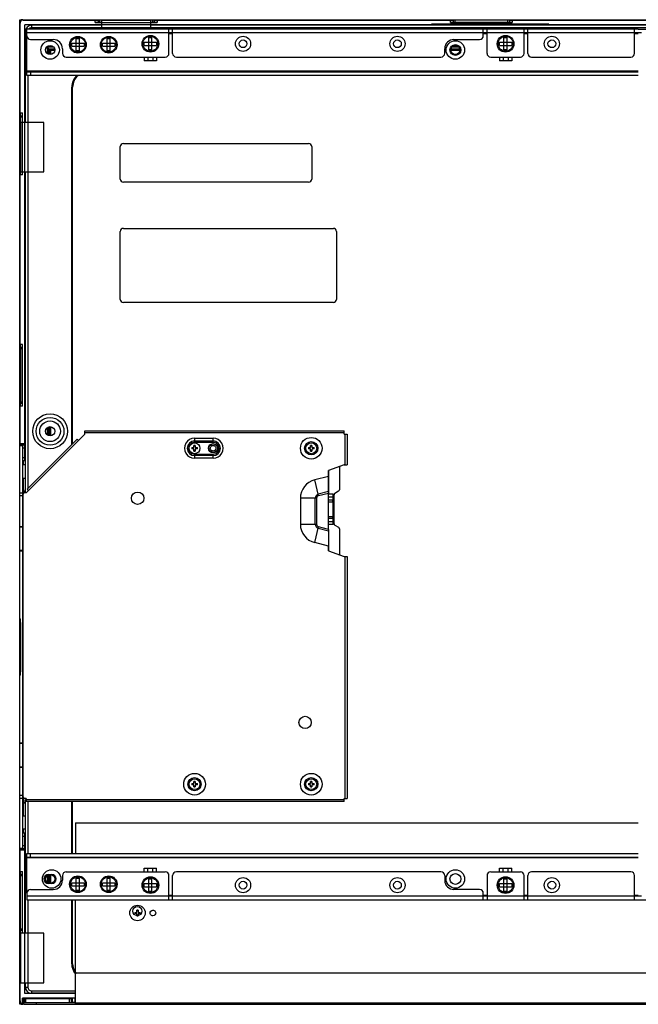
# Model space of a CAD drawing. Header units: millimetres. Extents: x 0 to 1852, y 0 to 1359.
# Tile 44 of 54: x 1042 to 1243, y 430 to 748. Entities that reach past the tile are written whole.
import ezdxf

# ---------------------------------------------------------------- set-up
doc = ezdxf.new("R2010")
doc.units = ezdxf.units.MM
doc.header["$LTSCALE"] = 65.395
doc.layers.get('0').update_dxf_attribs({"linetype": 'CONTINUOUS'})
doc.layers.add('02___PRT_ALL_AXES', color=7, linetype='CONTINUOUS')
doc.layers.add('03___PRT_ALL_CURVES', color=7, linetype='CONTINUOUS')

msp = doc.modelspace()

# ---------------------------------------------------------------- linework, layer by layer
at = {"color": 3, "linetype": 'Continuous'}
for p, q in [((1042.423, 747.443), (1042.423, 748.443)), ((1042.423, 748.443), (1043.423, 748.443)), ((1044.763, 743.233), (1044.763, 745.333)), ((1242.763, 745.333), (1044.763, 745.333)), ((1090.763, 744.133), (1044.763, 744.133)), ((1090.763, 737.533), (1090.763, 745.333)), ((1091.963, 737.533), (1091.963, 745.333)), ((1192.563, 744.133), (1091.963, 744.133)), ((1192.563, 743.233), (1192.563, 745.333)), ((1193.763, 737.533), (1193.763, 745.333)), ((1205.763, 744.133), (1193.763, 744.133)), ((1205.763, 737.533), (1205.763, 745.333)), ((1206.963, 737.533), (1206.963, 745.333)), ((1241.563, 744.133), (1206.963, 744.133)), ((1241.563, 737.533), (1241.563, 745.333)), ((1045.963, 742.033), (1053.263, 742.033)), ((1183.063, 742.033), (1191.363, 742.033)), ((1056.263, 739.033), (1056.263, 737.533)), ((1180.063, 737.533), (1180.063, 739.033)), ((1057.463, 736.333), (1089.563, 736.333)), ((1093.163, 736.333), (1178.863, 736.333)), ((1194.963, 736.333), (1204.563, 736.333)), ((1208.163, 736.333), (1240.363, 736.333)), ((1242.763, 730.333), (1044.763, 730.333)), ((1044.763, 478.433), (1242.763, 478.433)), ((1057.463, 472.433), (1089.563, 472.433)), ((1178.863, 472.433), (1093.163, 472.433)), ((1194.963, 472.433), (1204.563, 472.433)), ((1240.363, 472.433), (1208.163, 472.433)), ((1056.263, 471.233), (1056.263, 469.733)), ((1090.763, 463.433), (1090.763, 471.233)), ((1091.963, 463.433), (1091.963, 471.233)), ((1180.063, 471.233), (1180.063, 469.733)), ((1193.763, 471.233), (1193.763, 463.433)), ((1205.763, 463.433), (1205.763, 471.233)), ((1206.963, 463.433), (1206.963, 471.233)), ((1241.563, 463.433), (1241.563, 471.233)), ((1045.963, 466.733), (1053.263, 466.733)), ((1191.363, 466.733), (1183.063, 466.733)), ((1044.763, 465.533), (1044.763, 463.433)), ((1044.763, 464.633), (1090.763, 464.633)), ((1044.763, 463.433), (1242.763, 463.433)), ((1091.963, 464.633), (1192.563, 464.633)), ((1192.563, 463.433), (1192.563, 465.533)), ((1193.763, 464.633), (1205.763, 464.633)), ((1206.963, 464.633), (1241.563, 464.633)), ((1042.423, 429.543), (1042.423, 430.543)), ((1043.323, 429.543), (1042.423, 429.543)), ((1043.763, 429.543), (1043.423, 429.543))]:
    msp.add_line(p, q, dxfattribs=at)
at = {"color": 7, "linetype": 'Continuous'}
for p, q in [((1042.423, 430.543), (1042.423, 747.443)), ((1042.523, 718.243), (1042.523, 747.343)), ((1043.423, 748.443), (1586.103, 748.443)), ((1043.523, 748.343), (1066.903, 748.343)), ((1044.123, 605.633), (1044.123, 746.773)), ((1175.763, 746.773), (1044.123, 746.773)), ((1046.263, 746.633), (1046.263, 745.833)), ((1068.903, 746.633), (1046.263, 746.633)), ((1066.903, 747.493), (1066.903, 748.343)), ((1067.803, 748.263), (1066.903, 748.263)), ((1066.903, 748.143), (1067.803, 748.143)), ((1066.903, 747.493), (1086.903, 747.493)), ((1067.803, 748.253), (1067.803, 747.593)), ((1068.903, 748.253), (1067.803, 748.253)), ((1067.803, 747.593), (1068.903, 747.593)), ((1068.303, 748.253), (1068.303, 747.593)), ((1068.903, 748.373), (1068.903, 745.333)), ((1068.903, 748.373), (1084.903, 748.373)), ((1084.903, 748.193), (1068.903, 748.193)), ((1084.903, 745.333), (1084.903, 748.373)), ((1086.003, 748.253), (1084.903, 748.253)), ((1084.903, 747.593), (1086.003, 747.593)), ((1268.503, 746.633), (1084.903, 746.633)), ((1085.503, 747.593), (1085.503, 748.253)), ((1086.903, 748.263), (1086.003, 748.263)), ((1086.003, 748.253), (1086.003, 747.593)), ((1086.003, 748.143), (1086.903, 748.143)), ((1086.903, 748.343), (1086.903, 747.493)), ((1086.903, 748.343), (1181.903, 748.343)), ((1135.8, 746.773), (1135.763, 746.633)), ((1136.628, 746.773), (1136.591, 746.633)), ((1142.934, 746.633), (1142.897, 746.773)), ((1143.725, 746.773), (1143.763, 746.633)), ((1175.763, 746.773), (1175.763, 746.973)), ((1213.763, 746.973), (1175.763, 746.973)), ((1181.903, 747.493), (1181.903, 748.343)), ((1182.803, 748.263), (1181.903, 748.263)), ((1181.903, 748.143), (1182.803, 748.143)), ((1181.903, 747.493), (1201.903, 747.493)), ((1182.803, 748.253), (1182.803, 747.593)), ((1201.003, 748.253), (1182.803, 748.253)), ((1182.803, 747.593), (1201.003, 747.593)), ((1183.303, 748.253), (1183.303, 747.593)), ((1200.503, 747.593), (1200.503, 748.253)), ((1201.903, 748.263), (1201.003, 748.263)), ((1201.003, 748.253), (1201.003, 747.593)), ((1201.003, 748.143), (1201.903, 748.143)), ((1201.903, 748.343), (1201.903, 747.493)), ((1201.903, 748.343), (1266.903, 748.343)), ((1213.763, 746.973), (1213.763, 746.773)), ((1495.763, 746.773), (1213.763, 746.773)), ((1230.763, 746.633), (1230.8, 746.773)), ((1231.591, 746.633), (1231.628, 746.773)), ((1237.897, 746.773), (1237.934, 746.633)), ((1238.763, 746.633), (1238.725, 746.773)), ((1044.263, 715.143), (1044.263, 744.633)), ((1044.763, 744.633), (1044.263, 744.633)), ((1044.763, 730.333), (1044.763, 743.233)), ((1583.263, 745.833), (1046.263, 745.833)), ((1091.963, 744.133), (1090.763, 744.133)), ((1091.963, 743.833), (1090.763, 743.833)), ((1193.763, 744.133), (1192.563, 744.133)), ((1193.763, 743.833), (1192.563, 743.833)), ((1206.963, 744.133), (1205.763, 744.133)), ((1206.963, 743.833), (1205.763, 743.833)), ((1243.763, 744.133), (1241.563, 744.133)), ((1242.763, 743.833), (1241.563, 743.833)), ((1242.763, 745.333), (1256.763, 745.333)), ((1059.263, 739.833), (1059.263, 740.833)), ((1059.263, 740.833), (1063.263, 740.833)), ((1060.763, 738.333), (1060.763, 742.333)), ((1060.763, 742.333), (1061.763, 742.333)), ((1061.763, 738.333), (1061.763, 742.333)), ((1063.263, 740.833), (1063.263, 739.833)), ((1069.263, 739.833), (1069.263, 740.833)), ((1069.263, 740.833), (1073.263, 740.833)), ((1070.763, 738.333), (1070.763, 742.333)), ((1070.763, 742.333), (1071.763, 742.333)), ((1071.763, 738.333), (1071.763, 742.333)), ((1073.263, 740.833), (1073.263, 739.833)), ((1082.763, 740.133), (1082.763, 741.133)), ((1082.763, 741.133), (1086.763, 741.133)), ((1082.763, 740.133), (1086.763, 740.133)), ((1084.263, 738.633), (1084.263, 742.633)), ((1084.263, 742.633), (1085.263, 742.633)), ((1085.263, 738.633), (1085.263, 742.633)), ((1086.763, 741.133), (1086.763, 740.133)), ((1197.763, 740.133), (1197.763, 741.133)), ((1197.763, 741.133), (1201.763, 741.133)), ((1197.763, 740.133), (1201.763, 740.133)), ((1199.263, 738.633), (1199.263, 742.633)), ((1199.263, 742.633), (1200.263, 742.633)), ((1200.263, 738.633), (1200.263, 742.633)), ((1201.763, 741.133), (1201.763, 740.133)), ((1051.283, 739.563), (1051.283, 737.501)), ((1051.283, 739.563), (1051.813, 739.033)), ((1053.396, 739.563), (1051.283, 739.563)), ((1051.813, 737.212), (1051.813, 739.033)), ((1051.813, 739.033), (1053.674, 739.033)), ((1052.013, 738.833), (1052.013, 737.18)), ((1052.013, 738.833), (1052.413, 738.433)), ((1053.763, 738.833), (1052.013, 738.833)), ((1052.413, 738.433), (1052.413, 737.155)), ((1053.763, 738.433), (1052.413, 738.433)), ((1059.263, 739.833), (1063.263, 739.833)), ((1061.763, 738.333), (1060.763, 738.333)), ((1069.263, 739.833), (1073.263, 739.833)), ((1071.763, 738.333), (1070.763, 738.333)), ((1085.263, 738.633), (1084.263, 738.633)), ((1182.013, 739.033), (1184.924, 739.033)), ((1185.013, 738.833), (1182.013, 738.833)), ((1185.013, 738.433), (1182.013, 738.433)), ((1184.646, 739.563), (1182.374, 739.563)), ((1200.263, 738.633), (1199.263, 738.633)), ((1082.763, 736.333), (1082.763, 735.133)), ((1086.763, 735.133), (1082.763, 735.133)), ((1083.963, 736.333), (1083.963, 735.133)), ((1085.563, 736.333), (1085.563, 735.133)), ((1086.763, 736.333), (1086.763, 735.133)), ((1197.763, 736.333), (1197.763, 735.133)), ((1201.763, 735.133), (1197.763, 735.133)), ((1198.963, 736.333), (1198.963, 735.133)), ((1200.563, 736.333), (1200.563, 735.133)), ((1201.763, 736.333), (1201.763, 735.133)), ((1044.763, 731.833), (1242.763, 731.833)), ((1044.763, 731.533), (1242.763, 731.533)), ((1045.063, 730.333), (1045.063, 596.622)), ((1045.963, 731.533), (1045.963, 730.333)), ((1059.263, 610.822), (1059.263, 726.633)), ((1059.563, 726.633), (1059.263, 726.633)), ((1059.563, 611.122), (1059.563, 726.631)), ((1042.523, 718.243), (1043.323, 718.243)), ((1042.603, 718.243), (1042.603, 717.343)), ((1042.723, 717.343), (1042.723, 718.243)), ((1043.323, 698.243), (1043.323, 718.243)), ((1042.493, 699.143), (1042.493, 715.143)), ((1050.203, 715.143), (1042.493, 715.143)), ((1042.613, 717.343), (1042.613, 715.143)), ((1042.613, 717.343), (1043.273, 717.343)), ((1043.273, 716.843), (1042.613, 716.843)), ((1042.673, 715.143), (1042.673, 699.143)), ((1050.203, 699.143), (1050.203, 715.143)), ((1076.003, 708.343), (1136.003, 708.343)), ((1075.003, 696.843), (1075.003, 707.343)), ((1137.003, 707.343), (1137.003, 696.843)), ((1042.493, 699.143), (1050.203, 699.143)), ((1042.603, 699.143), (1042.603, 698.243)), ((1042.723, 698.243), (1042.723, 699.143)), ((1044.263, 595.233), (1044.263, 699.143)), ((1042.523, 643.243), (1042.523, 698.243)), ((1043.323, 698.243), (1042.523, 698.243)), ((1136.003, 695.843), (1076.003, 695.843)), ((1075.003, 657.843), (1075.003, 679.843)), ((1076.003, 680.843), (1144.003, 680.843)), ((1145.003, 679.843), (1145.003, 657.843)), ((1044.263, 674.133), (1044.123, 674.096)), ((1044.123, 673.267), (1044.263, 673.305)), ((1044.263, 666.961), (1044.123, 666.999)), ((1044.263, 666.133), (1044.123, 666.171)), ((1144.003, 656.843), (1076.003, 656.843)), ((1043.323, 643.243), (1042.523, 643.243)), ((1042.603, 643.243), (1042.603, 642.343)), ((1042.613, 642.343), (1042.613, 624.143)), ((1042.613, 642.343), (1043.223, 642.343)), ((1043.223, 641.843), (1042.613, 641.843)), ((1042.723, 642.343), (1042.723, 643.243)), ((1043.223, 624.143), (1043.223, 642.343)), ((1043.323, 623.243), (1043.323, 643.243)), ((1042.523, 610.433), (1042.523, 623.243)), ((1043.323, 623.243), (1042.523, 623.243)), ((1042.603, 624.143), (1042.603, 623.243)), ((1042.613, 624.643), (1043.223, 624.643)), ((1043.223, 624.143), (1042.613, 624.143)), ((1042.723, 623.243), (1042.723, 624.143)), ((1051.283, 616.226), (1051.283, 614.001)), ((1051.813, 613.712), (1051.813, 616.53)), ((1052.013, 616.607), (1052.013, 613.68)), ((1052.413, 616.592), (1052.413, 613.655)), ((1044.523, 595.233), (1063.523, 614.233)), ((1044.805, 596.364), (1061.069, 612.628)), ((1061.493, 612.204), (1061.069, 612.628)), ((1063.523, 614.233), (1063.523, 615.233)), ((1063.523, 615.233), (1147.453, 615.233)), ((1147.453, 614.633), (1063.523, 614.633)), ((1099.053, 612.883), (1099.053, 611.55)), ((1099.053, 612.883), (1105.053, 612.883)), ((1105.053, 611.55), (1105.053, 612.883)), ((1147.453, 614.233), (1147.453, 615.233)), ((1147.453, 614.233), (1148.453, 614.233)), ((1147.853, 604.233), (1147.853, 614.233)), ((1148.453, 614.233), (1148.453, 604.233)), ((1043.423, 610.433), (1042.423, 610.433)), ((1042.523, 611.133), (1044.123, 611.133)), ((1044.123, 610.633), (1042.523, 610.633)), ((1043.423, 480.133), (1043.423, 610.433)), ((1044.123, 609.633), (1043.423, 609.633)), ((1098.153, 609.833), (1098.153, 609.433)), ((1098.153, 609.833), (1098.703, 609.833)), ((1098.703, 609.433), (1098.153, 609.433)), ((1098.303, 609.433), (1098.303, 609.833)), ((1098.853, 609.983), (1098.853, 610.533)), ((1099.253, 610.533), (1098.853, 610.533)), ((1098.853, 610.383), (1099.253, 610.383)), ((1098.853, 608.733), (1098.853, 609.283)), ((1099.053, 612.011), (1105.053, 612.011)), ((1105.053, 611.55), (1099.053, 611.55)), ((1099.253, 610.533), (1099.253, 609.983)), ((1099.253, 609.283), (1099.253, 608.733)), ((1099.403, 609.833), (1099.953, 609.833)), ((1099.953, 609.433), (1099.403, 609.433)), ((1099.803, 609.833), (1099.803, 609.433)), ((1099.953, 609.433), (1099.953, 609.833)), ((1135.953, 609.833), (1135.953, 609.433)), ((1135.953, 609.833), (1136.503, 609.833)), ((1136.503, 609.433), (1135.953, 609.433)), ((1136.103, 609.433), (1136.103, 609.833)), ((1136.653, 609.983), (1136.653, 610.533)), ((1137.053, 610.533), (1136.653, 610.533)), ((1136.653, 610.383), (1137.053, 610.383)), ((1136.653, 608.733), (1136.653, 609.283)), ((1137.053, 610.533), (1137.053, 609.983)), ((1137.053, 609.283), (1137.053, 608.733)), ((1137.203, 609.833), (1137.753, 609.833)), ((1137.753, 609.433), (1137.203, 609.433)), ((1137.603, 609.833), (1137.603, 609.433)), ((1137.753, 609.433), (1137.753, 609.833)), ((1043.423, 606.633), (1044.123, 606.633)), ((1099.253, 608.883), (1098.853, 608.883)), ((1098.853, 608.733), (1099.253, 608.733)), ((1099.053, 607.716), (1099.053, 606.383)), ((1099.053, 607.716), (1105.053, 607.716)), ((1105.053, 607.255), (1099.053, 607.255)), ((1105.053, 606.383), (1099.053, 606.383)), ((1105.053, 606.383), (1105.053, 607.716)), ((1137.053, 608.883), (1136.653, 608.883)), ((1136.653, 608.733), (1137.053, 608.733)), ((1043.423, 605.633), (1044.123, 605.633)), ((1043.423, 604.333), (1044.263, 604.333)), ((1043.623, 604.333), (1043.623, 605.633)), ((1147.453, 604.233), (1142.453, 602.413)), ((1145.953, 603.687), (1145.953, 596.172)), ((1147.453, 604.233), (1148.453, 604.233)), ((1043.423, 599.933), (1044.263, 599.933)), ((1043.623, 595.017), (1043.623, 599.933)), ((1142.421, 600.514), (1137.965, 599.4)), ((1142.392, 595.579), (1142.421, 600.514)), ((1142.421, 600.514), (1142.453, 602.413)), ((1142.453, 600.387), (1142.421, 600.514)), ((1142.453, 602.413), (1142.453, 595.336)), ((1043.423, 597.633), (1043.483, 597.633)), ((1043.483, 597.633), (1043.483, 591.283)), ((1044.805, 596.364), (1045.23, 595.94)), ((1139.237, 594.316), (1137.966, 599.401)), ((1042.423, 595.233), (1043.423, 595.233)), ((1043.423, 594.233), (1042.423, 594.233)), ((1043.523, 496.733), (1043.523, 594.733)), ((1043.773, 595.156), (1043.773, 595.633)), ((1044.523, 595.233), (1044.023, 595.233)), ((1044.263, 595.633), (1044.123, 595.633)), ((1045.063, 596.107), (1045.063, 595.773)), ((1133.322, 593.453), (1133.322, 585.014)), ((1138.562, 593.452), (1133.322, 593.452)), ((1138.103, 585.014), (1138.103, 593.452)), ((1138.562, 593.452), (1138.562, 585.014)), ((1142.392, 595.579), (1139.126, 594.762)), ((1139.237, 594.316), (1142.453, 595.12)), ((1142.453, 595.336), (1142.392, 595.579)), ((1142.392, 595.579), (1142.453, 595.12)), ((1142.453, 583.346), (1142.453, 595.12)), ((1142.453, 594.833), (1143.953, 594.833)), ((1143.953, 593.833), (1142.453, 593.833)), ((1143.953, 584.933), (1143.953, 594.833)), ((1144.213, 585.172), (1144.213, 594.594)), ((1145.702, 595.739), (1144.464, 595.027)), ((1043.523, 591.283), (1043.423, 591.283)), ((1143.953, 592.783), (1142.453, 592.783)), ((1142.453, 592.233), (1143.953, 592.233)), ((1143.753, 592.783), (1143.753, 592.233)), ((1142.453, 587.533), (1143.953, 587.533)), ((1142.453, 586.983), (1143.953, 586.983)), ((1143.753, 587.533), (1143.753, 586.983)), ((1042.423, 584.282), (1043.423, 584.282)), ((1043.423, 584.082), (1042.423, 584.082)), ((1133.322, 585.014), (1138.562, 585.014)), ((1137.966, 579.065), (1139.237, 584.15)), ((1139.126, 583.704), (1142.392, 582.887)), ((1142.453, 583.346), (1139.237, 584.15)), ((1142.453, 585.933), (1143.953, 585.933)), ((1143.953, 584.933), (1142.453, 584.933)), ((1144.464, 584.739), (1145.702, 584.027)), ((1145.953, 583.594), (1145.953, 575.139)), ((1142.453, 583.346), (1142.392, 582.887)), ((1142.453, 583.13), (1142.392, 582.887)), ((1142.392, 582.887), (1142.421, 577.952)), ((1142.453, 583.13), (1142.453, 576.413)), ((1142.421, 577.952), (1137.966, 579.065)), ((1142.421, 577.952), (1142.453, 578.079)), ((1142.453, 576.413), (1142.421, 577.952)), ((1043.423, 576.484), (1042.423, 576.484)), ((1043.423, 576.284), (1042.423, 576.284)), ((1142.453, 576.413), (1147.453, 574.593)), ((1147.453, 574.593), (1148.453, 574.593)), ((1147.853, 496.233), (1147.853, 574.593)), ((1148.453, 574.593), (1148.453, 496.233)), ((1042.423, 554.381), (1042.723, 554.381)), ((1042.483, 537.182), (1042.483, 553.182)), ((1042.603, 553.182), (1042.483, 553.182)), ((1042.603, 553.182), (1042.603, 554.381)), ((1042.723, 553.182), (1042.603, 553.182)), ((1042.663, 553.182), (1042.663, 537.182)), ((1042.723, 536.182), (1042.723, 554.381)), ((1043.523, 546.283), (1043.423, 546.283)), ((1043.523, 544.283), (1043.423, 544.283)), ((1042.723, 536.181), (1042.423, 536.181)), ((1042.483, 537.182), (1042.723, 537.182)), ((1042.603, 536.181), (1042.603, 537.182)), ((1042.423, 514.282), (1043.423, 514.282)), ((1042.423, 514.082), (1043.423, 514.082)), ((1042.423, 506.484), (1043.423, 506.484)), ((1043.423, 506.284), (1042.423, 506.284)), ((1098.153, 501.033), (1098.153, 500.633)), ((1098.153, 501.033), (1098.703, 501.033)), ((1098.303, 500.633), (1098.303, 501.033)), ((1098.853, 501.183), (1098.853, 501.733)), ((1099.253, 501.733), (1098.853, 501.733)), ((1098.853, 501.583), (1099.253, 501.583)), ((1099.253, 501.733), (1099.253, 501.183)), ((1099.403, 501.033), (1099.953, 501.033)), ((1099.803, 501.033), (1099.803, 500.633)), ((1099.953, 500.633), (1099.953, 501.033)), ((1135.953, 501.033), (1135.953, 500.633)), ((1135.953, 501.033), (1136.503, 501.033)), ((1136.103, 500.633), (1136.103, 501.033)), ((1136.653, 501.183), (1136.653, 501.733)), ((1137.053, 501.733), (1136.653, 501.733)), ((1136.653, 501.583), (1137.053, 501.583)), ((1137.053, 501.733), (1137.053, 501.183)), ((1137.203, 501.033), (1137.753, 501.033)), ((1137.603, 501.033), (1137.603, 500.633)), ((1137.753, 500.633), (1137.753, 501.033)), ((1043.523, 499.283), (1043.423, 499.283)), ((1043.483, 499.283), (1043.483, 493.633)), ((1098.703, 500.633), (1098.153, 500.633)), ((1098.853, 499.933), (1098.853, 500.483)), ((1099.253, 500.083), (1098.853, 500.083)), ((1098.853, 499.933), (1099.253, 499.933)), ((1099.253, 500.483), (1099.253, 499.933)), ((1099.953, 500.633), (1099.403, 500.633)), ((1136.503, 500.633), (1135.953, 500.633)), ((1136.653, 499.933), (1136.653, 500.483)), ((1137.053, 500.083), (1136.653, 500.083)), ((1136.653, 499.933), (1137.053, 499.933)), ((1137.053, 500.483), (1137.053, 499.933)), ((1137.753, 500.633), (1137.203, 500.633)), ((1042.423, 497.233), (1043.423, 497.233)), ((1043.423, 496.233), (1042.423, 496.233)), ((1043.623, 490.633), (1043.623, 496.449)), ((1043.773, 494.933), (1043.773, 496.31)), ((1044.523, 496.233), (1044.023, 496.233)), ((1044.123, 494.933), (1044.263, 494.933)), ((1044.527, 496.201), (1044.263, 495.633)), ((1044.263, 452.543), (1044.263, 495.633)), ((1044.523, 496.233), (1044.523, 495.233)), ((1044.523, 495.833), (1147.453, 495.833)), ((1147.453, 495.233), (1044.523, 495.233)), ((1045.063, 495.233), (1045.063, 478.433)), ((1059.263, 478.433), (1059.263, 495.233)), ((1059.563, 478.433), (1059.563, 495.233)), ((1147.453, 495.233), (1147.453, 496.233)), ((1147.453, 496.233), (1148.453, 496.233)), ((1043.423, 493.633), (1043.483, 493.633)), ((1043.423, 490.633), (1044.263, 490.633)), ((1060.523, 488.279), (1060.523, 478.433)), ((1060.523, 488.279), (1242.763, 488.279)), ((1044.263, 486.233), (1043.423, 486.233)), ((1044.123, 484.933), (1043.423, 484.933)), ((1043.623, 484.933), (1043.623, 486.233)), ((1044.123, 432.993), (1044.123, 484.933)), ((1044.123, 483.933), (1043.423, 483.933)), ((1042.423, 480.133), (1043.423, 480.133)), ((1042.523, 472.543), (1042.523, 480.133)), ((1044.123, 479.933), (1042.523, 479.933)), ((1044.123, 479.433), (1042.523, 479.433)), ((1043.423, 480.933), (1044.123, 480.933)), ((1044.763, 465.533), (1044.763, 478.433)), ((1045.963, 477.233), (1045.963, 478.433)), ((1044.763, 477.233), (1242.763, 477.233)), ((1242.763, 476.933), (1044.763, 476.933)), ((1042.523, 472.543), (1043.323, 472.543)), ((1042.603, 472.543), (1042.603, 471.643)), ((1042.723, 471.643), (1042.723, 472.543)), ((1043.323, 452.543), (1043.323, 472.543)), ((1082.763, 472.433), (1082.763, 473.633)), ((1082.763, 473.633), (1086.763, 473.633)), ((1083.963, 472.433), (1083.963, 473.633)), ((1085.563, 472.433), (1085.563, 473.633)), ((1086.763, 472.433), (1086.763, 473.633)), ((1197.763, 472.433), (1197.763, 473.633)), ((1197.763, 473.633), (1201.763, 473.633)), ((1198.963, 472.433), (1198.963, 473.633)), ((1200.563, 472.433), (1200.563, 473.633)), ((1201.763, 472.433), (1201.763, 473.633)), ((1042.613, 471.643), (1042.613, 453.443)), ((1042.613, 471.643), (1043.273, 471.643)), ((1043.273, 471.143), (1042.613, 471.143)), ((1051.283, 471.226), (1051.283, 469.001)), ((1051.813, 468.712), (1051.813, 471.53)), ((1052.013, 471.607), (1052.013, 468.68)), ((1052.413, 471.592), (1052.413, 468.655)), ((1059.263, 467.933), (1059.263, 468.933)), ((1059.263, 468.933), (1063.263, 468.933)), ((1060.763, 466.433), (1060.763, 470.433)), ((1060.763, 470.433), (1061.763, 470.433)), ((1061.763, 466.433), (1061.763, 470.433)), ((1063.263, 468.933), (1063.263, 467.933)), ((1069.263, 467.933), (1069.263, 468.933)), ((1069.263, 468.933), (1073.263, 468.933)), ((1070.763, 466.433), (1070.763, 470.433)), ((1070.763, 470.433), (1071.763, 470.433)), ((1071.763, 466.433), (1071.763, 470.433)), ((1073.263, 468.933), (1073.263, 467.933)), ((1084.263, 466.133), (1084.263, 470.133)), ((1084.263, 470.133), (1085.263, 470.133)), ((1085.263, 466.133), (1085.263, 470.133)), ((1199.263, 466.133), (1199.263, 470.133)), ((1199.263, 470.133), (1200.263, 470.133)), ((1200.263, 466.133), (1200.263, 470.133)), ((1059.263, 467.933), (1063.263, 467.933)), ((1061.763, 466.433), (1060.763, 466.433)), ((1069.263, 467.933), (1073.263, 467.933)), ((1071.763, 466.433), (1070.763, 466.433)), ((1082.763, 467.633), (1082.763, 468.633)), ((1082.763, 468.633), (1086.763, 468.633)), ((1082.763, 467.633), (1086.763, 467.633)), ((1085.263, 466.133), (1084.263, 466.133)), ((1086.763, 468.633), (1086.763, 467.633)), ((1197.763, 467.633), (1197.763, 468.633)), ((1197.763, 468.633), (1201.763, 468.633)), ((1197.763, 467.633), (1201.763, 467.633)), ((1200.263, 466.133), (1199.263, 466.133)), ((1201.763, 468.633), (1201.763, 467.633)), ((1045.063, 463.433), (1045.063, 435.133)), ((1059.263, 442.633), (1059.263, 463.433)), ((1059.563, 442.635), (1059.563, 463.433)), ((1060.523, 429.683), (1060.523, 463.433)), ((1090.763, 464.933), (1091.963, 464.933)), ((1090.763, 464.633), (1091.963, 464.633)), ((1192.563, 464.933), (1193.763, 464.933)), ((1192.563, 464.633), (1193.763, 464.633)), ((1205.763, 464.933), (1206.963, 464.933)), ((1205.763, 464.633), (1206.963, 464.633)), ((1241.563, 464.933), (1242.763, 464.933)), ((1241.563, 464.633), (1243.763, 464.633)), ((1242.763, 463.433), (1256.763, 463.433)), ((1079.663, 459.324), (1079.663, 458.924)), ((1079.663, 459.324), (1080.213, 459.324)), ((1079.813, 458.924), (1079.813, 459.324)), ((1080.363, 459.474), (1080.363, 460.024)), ((1080.763, 460.024), (1080.363, 460.024)), ((1080.363, 459.874), (1080.763, 459.874)), ((1080.763, 460.024), (1080.763, 459.474)), ((1080.913, 459.324), (1081.463, 459.324)), ((1081.313, 459.324), (1081.313, 458.924)), ((1081.463, 458.924), (1081.463, 459.324)), ((1080.213, 458.924), (1079.663, 458.924)), ((1080.363, 458.224), (1080.363, 458.774)), ((1080.763, 458.374), (1080.363, 458.374)), ((1080.363, 458.224), (1080.763, 458.224)), ((1080.763, 458.774), (1080.763, 458.224)), ((1081.463, 458.924), (1080.913, 458.924)), ((1042.603, 453.443), (1042.603, 452.543)), ((1042.613, 453.943), (1043.273, 453.943)), ((1043.273, 453.443), (1042.613, 453.443)), ((1042.723, 452.543), (1042.723, 453.443)), ((1042.503, 436.543), (1042.503, 452.543)), ((1050.213, 452.543), (1042.503, 452.543)), ((1042.623, 431.523), (1042.623, 452.543)), ((1042.683, 452.543), (1042.683, 436.543)), ((1050.213, 436.543), (1050.213, 452.543)), ((1059.263, 442.633), (1059.563, 442.633)), ((1060.523, 439.743), (1568.523, 439.743)), ((1042.503, 436.543), (1050.213, 436.543)), ((1044.263, 435.133), (1044.263, 436.543)), ((1044.263, 435.133), (1045.063, 435.133)), ((1046.263, 433.933), (1046.263, 433.133)), ((1046.263, 433.933), (1060.523, 433.933)), ((1042.623, 433.543), (1042.423, 433.543)), ((1042.523, 430.623), (1042.523, 431.523)), ((1042.623, 431.523), (1042.523, 431.523)), ((1043.323, 429.643), (1043.323, 431.523)), ((1060.523, 431.523), (1043.323, 431.523)), ((1043.423, 431.423), (1043.423, 429.543)), ((1043.423, 431.423), (1059.463, 431.423)), ((1043.823, 431.423), (1043.823, 430.143)), ((1060.523, 432.993), (1044.123, 432.993)), ((1044.323, 431.423), (1044.323, 430.143)), ((1060.523, 433.133), (1046.263, 433.133)), ((1058.563, 430.143), (1058.563, 431.423)), ((1059.063, 431.423), (1059.063, 430.143)), ((1059.463, 431.423), (1059.463, 430.183)), ((1060.263, 431.623), (1060.263, 430.243)), ((1060.523, 431.623), (1060.263, 431.623)), ((1043.423, 430.143), (1060.523, 430.143)), ((1043.763, 429.543), (1043.763, 430.143)), ((1043.763, 429.543), (1585.763, 429.543)), ((1047.763, 430.143), (1047.763, 429.543)), ((1059.116, 430.243), (1060.523, 430.243)), ((1568.523, 429.943), (1060.523, 429.943)), ((1060.523, 429.843), (1568.523, 429.843)), ((1060.523, 429.743), (1568.523, 429.743)), ((1568.523, 429.683), (1060.523, 429.683))]:
    msp.add_line(p, q, dxfattribs=at)
for centre, radius in [((1084.763, 740.633), 2.7), ((1199.763, 740.633), 2.7), ((1061.263, 740.333), 2.7), ((1061.263, 740.333), 2.4), ((1071.263, 740.333), 2.7), ((1071.263, 740.333), 2.4), ((1084.763, 740.633), 2.4), ((1183.513, 738.633), 1.5), ((1199.763, 740.633), 2.4), ((1052.263, 615.133), 5.637), ((1052.263, 615.133), 4.5), ((1052.263, 615.133), 3.346), ((1052.263, 615.133), 1.5), ((1136.853, 609.633), 3.5), ((1099.053, 609.633), 1.75), ((1105.053, 609.633), 1.5), ((1105.053, 609.633), 1.4), ((1136.853, 609.633), 2.147), ((1136.853, 609.633), 1.75), ((1080.621, 593.436), 2), ((1134.853, 520.833), 2), ((1099.053, 500.833), 3.5), ((1136.853, 500.833), 3.5), ((1099.053, 500.833), 2.147), ((1099.053, 500.833), 1.75), ((1136.853, 500.833), 2.147), ((1136.853, 500.833), 1.75), ((1052.263, 470.133), 1.5), ((1061.263, 468.433), 2.7), ((1061.263, 468.433), 2.4), ((1071.263, 468.433), 2.7), ((1071.263, 468.433), 2.4), ((1084.763, 468.133), 2.7), ((1084.763, 468.133), 2.4), ((1199.763, 468.133), 2.7), ((1199.763, 468.133), 2.4), ((1080.563, 459.124), 2.5), ((1080.523, 459.743), 1.5)]:
    msp.add_circle(centre, radius, dxfattribs=at)
for centre, radius, start, end in [((1043.423, 747.443), 1, 90, 180), ((1043.523, 747.343), 1, 90, 180), ((1046.263, 744.633), 2, 90, 180), ((1046.263, 744.633), 1.2, 90, 143.54704), ((1064.263, 726.633), 4.999, 131.58855, 180.02018), ((1064.263, 726.633), 4.699, 127.74767, 180.01996), ((1076.003, 707.343), 1, 90, 180), ((1136.003, 707.343), 1, 0, 90), ((1076.003, 696.843), 1, 180, 270), ((1136.003, 696.843), 1, 270, 360), ((1076.003, 679.843), 1, 90, 180), ((1144.003, 679.843), 1, 0, 90), ((1076.003, 657.843), 1, 180, 270), ((1144.003, 657.843), 1, 270, 360), ((1099.053, 609.633), 3.25, 89.99971, 269.99989), ((1105.053, 609.633), 3.25, 269.9997, 89.99989), ((1099.053, 609.633), 2.378, 90.0002, 269.9998), ((1099.053, 609.633), 1.917, 89.99801, 270), ((1098.703, 609.983), 0.15, 270, 0), ((1098.703, 609.283), 0.15, 360, 90), ((1099.403, 609.983), 0.15, 180, 270), ((1099.403, 609.283), 0.15, 90, 180), ((1105.053, 609.633), 2.378, 270.00028, 89.99972), ((1105.053, 609.633), 1.917, 269.99838, 89.99988), ((1136.503, 609.983), 0.15, 270, 0), ((1136.503, 609.283), 0.15, 360, 90), ((1137.203, 609.983), 0.15, 180, 270), ((1137.203, 609.283), 0.15, 90, 180), ((1139.453, 593.452), 6.132, 104.04508, 179.99485), ((1044.023, 594.733), 0.5, 90, 180), ((1044.123, 596.133), 0.5, 180, 270), ((1139.453, 593.452), 1.35, 104.03624, 180), ((1139.453, 593.452), 0.891, 104.03915, 179.99405), ((1144.713, 594.594), 0.5, 119.88653, 180), ((1145.453, 596.172), 0.5, 299.88653, 360), ((1139.453, 585.014), 6.131, 179.99733, 255.96342), ((1139.453, 585.014), 1.35, 180, 255.96376), ((1139.453, 585.014), 0.891, 179.9993, 255.9631), ((1144.713, 585.172), 0.5, 180, 240.11347), ((1145.453, 583.594), 0.5, 0, 60.11347), ((1098.703, 501.183), 0.15, 270, 0), ((1099.403, 501.183), 0.15, 180, 270), ((1136.503, 501.183), 0.15, 270, 0), ((1137.203, 501.183), 0.15, 180, 270), ((1098.703, 500.483), 0.15, 360, 90), ((1099.403, 500.483), 0.15, 90, 180), ((1136.503, 500.483), 0.15, 360, 90), ((1137.203, 500.483), 0.15, 90, 180), ((1044.023, 496.733), 0.5, 180, 270), ((1044.123, 494.433), 0.5, 90, 180), ((1080.213, 459.474), 0.15, 270, 360), ((1080.913, 459.474), 0.15, 180, 270), ((1080.213, 458.774), 0.15, 0, 90), ((1080.913, 458.774), 0.15, 90, 180), ((1064.263, 442.633), 4.999, 179.97979, 220.93513), ((1064.263, 442.633), 4.699, 179.98005, 216.02695), ((1046.263, 435.133), 2, 180, 270), ((1046.263, 435.133), 1.2, 180, 270), ((1043.423, 430.543), 1, 180, 270), ((1043.523, 430.623), 1, 180, 258.46304)]:
    msp.add_arc(centre, radius, start, end, dxfattribs=at)
at = {"color": 3, "linetype": 'Continuous'}
for centre, radius, start, end in [((1045.963, 743.233), 1.2, 180, 270), ((1191.363, 743.233), 1.2, 270, 360), ((1053.263, 739.033), 3, 0, 90), ((1183.063, 739.033), 3, 90, 180), ((1057.463, 737.533), 1.2, 180, 270), ((1089.563, 737.533), 1.2, 270, 360), ((1093.163, 737.533), 1.2, 180, 270), ((1178.863, 737.533), 1.2, 270, 360), ((1194.963, 737.533), 1.2, 180, 270), ((1204.563, 737.533), 1.2, 270, 360), ((1208.163, 737.533), 1.2, 180, 270), ((1240.363, 737.533), 1.2, 270, 360), ((1057.463, 471.233), 1.2, 90, 180), ((1089.563, 471.233), 1.2, 0, 90), ((1093.163, 471.233), 1.2, 90, 180), ((1178.863, 471.233), 1.2, 0, 90), ((1194.963, 471.233), 1.2, 90, 180), ((1204.563, 471.233), 1.2, 0, 90), ((1208.163, 471.233), 1.2, 90, 180), ((1240.363, 471.233), 1.2, 0, 90), ((1053.263, 469.733), 3, 270, 360), ((1183.063, 469.733), 3, 180, 270), ((1045.963, 465.533), 1.2, 90, 180), ((1191.363, 465.533), 1.2, 0, 90)]:
    msp.add_arc(centre, radius, start, end, dxfattribs=at)
at = {"color": 7, "linetype": 'Continuous'}
for points in [[(1104.145, 609.604), (1104.145, 609.768), (1104.19, 609.937), (1104.271, 610.079)], [(1104.301, 609.139), (1104.209, 609.274), (1104.145, 609.441), (1104.145, 609.604)], [(1105.805, 610.127), (1105.897, 609.992), (1105.961, 609.825), (1105.961, 609.662)], [(1105.961, 609.662), (1105.961, 609.498), (1105.916, 609.329), (1105.835, 609.187)], [(1085.534, 460.031), (1085.698, 460.031), (1085.867, 459.987), (1086.008, 459.906)], [(1085.591, 458.216), (1085.428, 458.216), (1085.259, 458.261), (1085.117, 458.342)]]:
    msp.add_open_spline(points, degree=3, dxfattribs=at)
for points, knots in [([(1104.271, 610.079), (1104.347, 610.21), (1104.568, 610.439), (1104.873, 610.528), (1105.025, 610.532)], [0, 0, 0, 0, 0.5000377, 1, 1, 1, 1]), ([(1105.081, 608.734), (1104.93, 608.729), (1104.618, 608.798), (1104.386, 609.014), (1104.301, 609.139)], [0, 0, 0, 0, 0.4999561, 1, 1, 1, 1]), ([(1105.025, 610.532), (1105.176, 610.537), (1105.488, 610.469), (1105.72, 610.252), (1105.805, 610.127)], [0, 0, 0, 0, 0.4999561, 1, 1, 1, 1]), ([(1105.835, 609.187), (1105.759, 609.056), (1105.538, 608.827), (1105.233, 608.738), (1105.081, 608.734)], [0, 0, 0, 0, 0.5000377, 1, 1, 1, 1]), ([(1084.663, 459.095), (1084.656, 459.325), (1084.836, 459.801), (1085.303, 460.031), (1085.534, 460.031)], [0, 0, 0, 0, 0.4985878, 1, 1, 1, 1]), ([(1086.008, 459.906), (1086.14, 459.83), (1086.369, 459.609), (1086.457, 459.304), (1086.462, 459.152)], [0, 0, 0, 0, 0.5000377, 1, 1, 1, 1]), ([(1085.117, 458.342), (1084.985, 458.418), (1084.757, 458.638), (1084.668, 458.944), (1084.663, 459.095)], [0, 0, 0, 0, 0.5000377, 1, 1, 1, 1]), ([(1086.462, 459.152), (1086.469, 458.923), (1086.289, 458.446), (1085.822, 458.216), (1085.591, 458.216)], [0, 0, 0, 0, 0.4985878, 1, 1, 1, 1])]:
    msp.add_open_spline(points, degree=3, knots=knots, dxfattribs=at)
at = {"layer": '02___PRT_ALL_AXES', "color": 7, "linetype": 'Continuous'}
for p, q in [((1051.763, 471.633), (1052.763, 471.633)), ((1052.763, 468.633), (1051.763, 468.633))]:
    msp.add_line(p, q, dxfattribs=at)
at = {"layer": '02___PRT_ALL_AXES', "color": 3, "linetype": 'Continuous'}
for centre, radius in [((1114.763, 740.633), 2.45), ((1164.763, 740.633), 2.45), ((1214.763, 740.633), 2.45), ((1114.763, 740.633), 1.25), ((1164.763, 740.633), 1.25), ((1214.763, 740.633), 1.25), ((1114.763, 468.133), 2.45), ((1114.763, 468.133), 1.25), ((1164.763, 468.133), 2.45), ((1164.763, 468.133), 1.25), ((1214.763, 468.133), 2.45), ((1214.763, 468.133), 1.25)]:
    msp.add_circle(centre, radius, dxfattribs=at)
at = {"layer": '02___PRT_ALL_AXES', "color": 7, "linetype": 'Continuous'}
for centre, radius in [((1052.263, 738.633), 1.5), ((1183.513, 738.633), 1.75), ((1183.513, 470.133), 1.75)]:
    msp.add_circle(centre, radius, dxfattribs=at)
for centre, start, end in [((1051.763, 470.133), 90, 270), ((1052.763, 470.133), 270, 90)]:
    msp.add_arc(centre, 1.5, start, end, dxfattribs=at)
at = {"layer": '03___PRT_ALL_CURVES', "color": 4, "linetype": 'Continuous'}
for centre in [(1052.263, 738.633), (1183.513, 738.633), (1052.763, 470.133), (1183.513, 470.133)]:
    msp.add_circle(centre, 3, dxfattribs=at)

doc.saveas('drawing.dxf')
